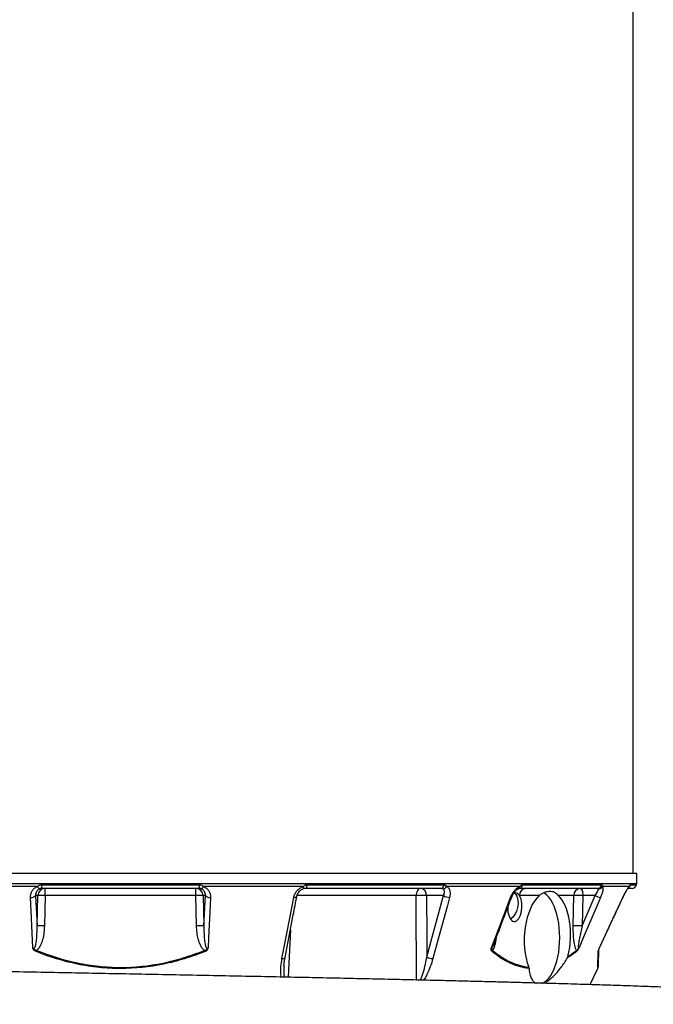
# Model space of a CAD drawing. Header units: millimetres. Extents: x 272 to 3537, y 634 to 3411.
# Tile 11 of 15: x 2731 to 3156, y 1397 to 2057. Entities that reach past the tile are written whole.
import ezdxf

# ---------------------------------------------------------------- set-up
doc = ezdxf.new("R2010")
doc.units = ezdxf.units.MM

msp = doc.modelspace()

# ---------------------------------------------------------------- linework, layer by layer
at = {"color": 7, "linetype": 'Continuous', "lineweight": 25}
for p, q in [((3142.62, 1484.45), (3142.62, 2709.45)), ((2798.62, 1484.45), (2452.12, 1484.45)), ((3145.12, 1484.45), (2798.62, 1484.45)), ((3145, 1477.77), (3145.12, 1484.45)), ((2743.02, 1475.75), (2676.05, 1475.75)), ((2745.55, 1476.83), (2851.68, 1476.83)), ((2851.23, 1474.45), (2746, 1474.45)), ((2748.15, 1469.62), (2748.15, 1474.45)), ((2849.09, 1469.62), (2849.09, 1474.45)), ((2921.18, 1475.75), (2854.21, 1475.75)), ((2921.19, 1474.18), (2921.13, 1474.18)), ((3013.83, 1474.45), (2922.69, 1474.45)), ((2923.75, 1476.83), (3015.67, 1476.83)), ((3066.5, 1475.75), (3017.47, 1475.75)), ((3118.76, 1474.45), (3066.14, 1474.45)), ((3068.43, 1476.83), (3121.49, 1476.83)), ((3140.04, 1475.75), (3122.09, 1475.75)), ((3141.96, 1474.45), (3139.26, 1474.45)), ((2743.23, 1469.62), (2741.68, 1469.62)), ((2741.68, 1469.62), (2742.63, 1449.25)), ((2742.63, 1449.25), (2743.23, 1469.62)), ((2748.15, 1469.62), (2747.55, 1449.25)), ((2849.09, 1469.62), (2748.15, 1469.62)), ((2849.68, 1449.25), (2849.09, 1469.62)), ((2855.55, 1469.62), (2854.01, 1469.62)), ((2854.01, 1469.62), (2854.6, 1449.25)), ((2854.6, 1449.25), (2855.55, 1469.62)), ((3015.42, 1469.62), (3004, 1469.62)), ((3004.19, 1428.49), (3015.42, 1469.62)), ((3079.53, 1469.62), (3066.34, 1469.62)), ((3102.8, 1469.62), (3092.48, 1469.62)), ((3102.48, 1449.25), (3102.8, 1469.62)), ((3108.52, 1449.25), (3117.2, 1469.62)), ((3108.84, 1469.62), (3108.52, 1449.25)), ((3117.2, 1469.62), (3108.84, 1469.62)), ((3135.82, 1468.46), (3135.99, 1468.81)), ((3113.82, 1409.89), (3118.91, 1420.79))]:
    msp.add_line(p, q, dxfattribs=at)
at = {"color": 1, "linetype": 'Continuous', "lineweight": 25}
for p, q in [((2452.23, 1477.77), (2798.62, 1477.77)), ((2798.62, 1477.77), (3145, 1477.77)), ((3140.8, 1476.83), (3144.89, 1476.83)), ((2997.04, 1469.62), (2917.1, 1469.62)), ((3135.77, 1468.46), (3135.82, 1468.46))]:
    msp.add_line(p, q, dxfattribs=at)
at = {"color": 1, "linetype": 'Continuous', "lineweight": 25, "flags": 128}
for points in [[(2921.18, 1475.75), (2921.25, 1475.39), (2921.3, 1475.07), (2921.33, 1474.8), (2921.34, 1474.56), (2921.32, 1474.38), (2921.28, 1474.25), (2921.22, 1474.19), (2921.19, 1474.18)], [(2914.91, 1468.46), (2915.44, 1468.46), (2915.91, 1468.52), (2916.31, 1468.62), (2916.62, 1468.76), (2916.83, 1468.94), (2916.94, 1469.15), (2916.94, 1469.16)], [(2997.29, 1412.99), (2997.26, 1419.43), (2997.09, 1459.39), (2997.04, 1469.62)], [(3060.42, 1468.46), (3060.75, 1468.46), (3060.99, 1468.52), (3061.12, 1468.62), (3061.15, 1468.67)], [(2912.6, 1446.6), (2911.41, 1419.68), (2911.2, 1414.88)], [(2906.99, 1427.33), (2907.52, 1427.34), (2907.99, 1427.39), (2908.39, 1427.49), (2908.71, 1427.63), (2908.92, 1427.81), (2909.02, 1428.02), (2909.03, 1428.03)]]:
    msp.add_lwpolyline(points, dxfattribs=at)
at = {"color": 7, "linetype": 'Continuous', "lineweight": 25, "flags": 128}
for points in [[(2923.75, 1476.83), (2923.7, 1476.34), (2923.62, 1475.88), (2923.51, 1475.47), (2923.37, 1475.12), (2923.22, 1474.83), (2923.05, 1474.62), (2922.88, 1474.49), (2922.69, 1474.45)], [(3000.17, 1474.45), (2999.57, 1474.35), (2999, 1474.08), (2998.47, 1473.64), (2998, 1473.04), (2997.61, 1472.31), (2997.31, 1471.48), (2997.12, 1470.57), (2997.04, 1469.62)], [(3107.13, 1474.45), (3107.45, 1474.35), (3107.77, 1474.08), (3108.06, 1473.64), (3108.31, 1473.04), (3108.53, 1472.31), (3108.69, 1471.48), (3108.79, 1470.57), (3108.84, 1469.62)], [(2739.82, 1434.5), (2738.9, 1454.5), (2738.25, 1468.46)], [(2858.98, 1468.46), (2858.73, 1463.02), (2857.73, 1441.28), (2857.41, 1434.5)], [(2906.99, 1427.33), (2908.04, 1432.76), (2912.23, 1454.5), (2914.91, 1468.46)], [(3004, 1469.62), (3004.13, 1441.77), (3004.19, 1428.49)], [(3019.47, 1468.46), (3017.99, 1463.02), (3012.06, 1441.28), (3008.25, 1427.33)], [(3047.51, 1434.5), (3055.12, 1454.5), (3060.42, 1468.46)], [(3062.96, 1471.37), (3063.11, 1471.26), (3063.93, 1470.4), (3064.58, 1469.23), (3065.06, 1467.82), (3065.33, 1466.2), (3065.38, 1464.44), (3065.22, 1462.62), (3064.86, 1460.79), (3064.29, 1459.04), (3063.56, 1457.42), (3062.67, 1456), (3061.68, 1454.84), (3060.61, 1453.97), (3060.37, 1453.82)], [(3093.36, 1441.45), (3093.28, 1444.74), (3093.04, 1448), (3092.65, 1451.18), (3092.1, 1454.26), (3091.41, 1457.18), (3090.58, 1459.93), (3089.62, 1462.47), (3088.55, 1464.78), (3087.37, 1466.81), (3086.1, 1468.56), (3084.76, 1470.01), (3083.35, 1471.13), (3082.6, 1471.57)], [(3120.79, 1468.46), (3118.47, 1463.02), (3109.2, 1441.28), (3106.31, 1434.5)], [(3119.96, 1434.5), (3129.28, 1454.5), (3135.77, 1468.46)], [(3081.27, 1410.76), (3081.89, 1410.98), (3083.35, 1411.77), (3084.76, 1412.89), (3086.1, 1414.33), (3087.37, 1416.08), (3088.55, 1418.12), (3089.62, 1420.42), (3090.58, 1422.96), (3091.41, 1425.71), (3092.1, 1428.64), (3092.65, 1431.71), (3093.04, 1434.89), (3093.28, 1438.15), (3093.36, 1441.45)]]:
    msp.add_lwpolyline(points, dxfattribs=at)
at = {"color": 7, "linetype": 'Continuous', "lineweight": 25}
for centre, radius, start, end in [((2745.29, 1476.36), 2.35, 195.12465, 248.16114), ((2748.18, 1469.49), 4.96, 90.42152, 178.45528), ((2749.48, 1476.34), 3.96, 172.89101, 208.50239), ((2849.05, 1469.49), 4.96, 1.54472, 89.57848), ((2847.75, 1476.34), 3.96, 331.49761, 7.10899), ((2851.94, 1476.36), 2.35, 291.83886, 344.87535), ((2999.53, 1470.01), 4.49, 355.08211, 81.76517), ((3013.3, 1476.76), 2.37, 282.90443, 1.71694), ((3014.87, 1477.11), 2.94, 272.6158, 332.34155), ((3065.86, 1477), 2.57, 276.15949, 356.15612), ((3071.01, 1469.78), 4.67, 94.22012, 182.00865), ((3107.47, 1469.78), 4.67, 94.22012, 182.00865), ((3118.68, 1477.3), 2.85, 271.5377, 350.51637), ((3119.34, 1477.36), 3.19, 267.75161, 329.50887), ((3141.96, 1477.45), 3, 270, 348.10579), ((3140, 1477.86), 5, 348.10579, 359), ((2738.86, 1472.29), 3.88, 260.8957, 316.55066), ((2745.69, 1418.41), 51.27, 87.2492, 92.7508), ((2851.55, 1418.41), 51.27, 87.2492, 92.7508), ((2858.37, 1472.29), 3.88, 223.44934, 279.1043), ((3000.52, 1385.22), 84.47, 87.64057, 92.35943), ((3019.41, 1475.87), 7.41, 237.46424, 270.48709), ((3105.82, 1387.2), 82.47, 87.90272, 92.09728), ((3122.01, 1478.34), 9.95, 241.10791, 262.92035), ((2745.09, 1398.04), 51.27, 87.2492, 92.7508), ((2852.14, 1398.04), 51.27, 87.2492, 92.7508), ((3105.5, 1366.83), 82.47, 87.90272, 92.09728), ((3124.4, 1432.11), 4.99, 155.18505, 157.26522), ((2614.88, 1484.28), 137.35, 337.68295, 338.03217), ((2982.36, 1484.28), 137.35, 201.96783, 202.31705), ((3008.18, 1434.74), 7.41, 237.44697, 270.5764), ((3046.01, 1433.44), 2.32, 325.63167, 346.65024), ((3102.85, 1432.58), 1.82, 345.64259, 10.30678), ((3117.69, 1432.97), 1.74, 331.24399, 357.92151), ((3117.04, 1421.51), 2, 339.30298, 358.00001)]:
    msp.add_arc(centre, radius, start, end, dxfattribs=at)
at = {"color": 1, "linetype": 'Continuous', "lineweight": 25}
for centre, radius, start, end in [((3064.81, 1475.76), 1.68, 298.2956, 359.64929), ((3137.76, 1476.64), 2.45, 317.02736, 338.64872), ((3137.87, 1477.43), 3, 305.00004, 348.34016)]:
    msp.add_arc(centre, radius, start, end, dxfattribs=at)
at = {"color": 7, "linetype": 'Continuous', "lineweight": 25}
for centre, major_axis, ratio, start_param, end_param in [((3063.25, 1461.87), (0.46, 9.59), 0.496358, 1.597432, 5.677671), ((3063.25, 1461.87), (0.46, 9.59), 0.496358, 5.677671, 6.551187), ((3085.13, 1441.45), (1.29, 30.99), 0.500039, 0.451046, 2.285261), ((3085.13, 1441.45), (1.29, 30.99), 0.500039, 4.313803, 5.873699)]:
    msp.add_ellipse(centre, major_axis=major_axis, ratio=ratio, start_param=start_param, end_param=end_param, dxfattribs=at)
for points, knots in [([(2738.25, 1468.46), (2738.21, 1469.24), (2738.29, 1470), (2738.57, 1471.12), (2738.7, 1471.49), (2739, 1472.19), (2739.18, 1472.53), (2739.59, 1473.17), (2739.82, 1473.48), (2740.34, 1474.07), (2740.62, 1474.33), (2741.23, 1474.82), (2741.56, 1475.05), (2742.26, 1475.44), (2742.64, 1475.61), (2743.02, 1475.75)], [0, 0, 0, 0, 0.25, 0.25, 0.375, 0.375, 0.5, 0.5, 0.625, 0.625, 0.75, 0.75, 0.875, 0.875, 1, 1, 1, 1]), ([(2744.42, 1474.18), (2744.17, 1474.08), (2743.92, 1473.97), (2743.48, 1473.71), (2743.28, 1473.56), (2742.91, 1473.24), (2742.74, 1473.06), (2742.45, 1472.69), (2742.32, 1472.49), (2742.09, 1472.09), (2742, 1471.88), (2741.85, 1471.44), (2741.79, 1471.22), (2741.66, 1470.55), (2741.64, 1470.09), (2741.68, 1469.62)], [0, 0, 0, 0, 0.125, 0.125, 0.25, 0.25, 0.375, 0.375, 0.5, 0.5, 0.625, 0.625, 0.75, 0.75, 1, 1, 1, 1]), ([(2743.02, 1475.75), (2743.19, 1475.9), (2743.36, 1476.04), (2743.74, 1476.3), (2743.95, 1476.42), (2744.38, 1476.62), (2744.6, 1476.69), (2745.06, 1476.8), (2745.31, 1476.83), (2745.55, 1476.83)], [0, 0, 0, 0, 0.25, 0.25, 0.5, 0.5, 0.75, 0.75, 1, 1, 1, 1]), ([(2746, 1474.45), (2745.72, 1474.45), (2745.45, 1474.42), (2744.92, 1474.33), (2744.66, 1474.26), (2744.42, 1474.18)], [0, 0, 0, 0, 0.5, 0.5, 1, 1, 1, 1]), ([(2852.81, 1474.18), (2852.57, 1474.26), (2852.31, 1474.33), (2851.78, 1474.42), (2851.51, 1474.45), (2851.23, 1474.45)], [0, 0, 0, 0, 0.5, 0.5, 1, 1, 1, 1]), ([(2851.68, 1476.83), (2851.93, 1476.83), (2852.17, 1476.8), (2852.64, 1476.69), (2852.86, 1476.61), (2853.28, 1476.42), (2853.49, 1476.3), (2853.87, 1476.04), (2854.05, 1475.9), (2854.21, 1475.75)], [0, 0, 0, 0, 0.25, 0.25, 0.5, 0.5, 0.75, 0.75, 1, 1, 1, 1]), ([(2855.55, 1469.62), (2855.6, 1470.09), (2855.58, 1470.55), (2855.4, 1471.45), (2855.25, 1471.88), (2854.92, 1472.49), (2854.78, 1472.69), (2854.49, 1473.06), (2854.32, 1473.24), (2853.95, 1473.56), (2853.75, 1473.71), (2853.31, 1473.97), (2853.07, 1474.08), (2852.81, 1474.18)], [0, 0, 0, 0, 0.25, 0.25, 0.5, 0.5, 0.625, 0.625, 0.75, 0.75, 0.875, 0.875, 1, 1, 1, 1]), ([(2854.21, 1475.75), (2854.6, 1475.61), (2854.97, 1475.44), (2855.66, 1475.05), (2856, 1474.83), (2856.61, 1474.33), (2856.9, 1474.06), (2857.41, 1473.49), (2857.64, 1473.18), (2858.26, 1472.2), (2858.56, 1471.5), (2858.94, 1470), (2859.02, 1469.24), (2858.98, 1468.46)], [0, 0, 0, 0, 0.125, 0.125, 0.25, 0.25, 0.375, 0.375, 0.5, 0.5, 0.75, 0.75, 1, 1, 1, 1]), ([(2914.91, 1468.46), (2915.07, 1469.24), (2915.32, 1470), (2915.85, 1471.12), (2916.06, 1471.49), (2916.52, 1472.19), (2916.76, 1472.53), (2917.31, 1473.17), (2917.6, 1473.48), (2918.24, 1474.07), (2918.57, 1474.33), (2919.27, 1474.82), (2919.63, 1475.05), (2920.39, 1475.44), (2920.78, 1475.61), (2921.18, 1475.75)], [0, 0, 0, 0, 0.25, 0.25, 0.375, 0.375, 0.5, 0.5, 0.625, 0.625, 0.75, 0.75, 0.875, 0.875, 1, 1, 1, 1]), ([(2916.95, 1469.16), (2917.04, 1469.52), (2917.21, 1470.28), (2917.8, 1471.43), (2918.62, 1472.51), (2919.61, 1473.37), (2920.5, 1473.93), (2921.04, 1474.1), (2921.2, 1474.15)], [0, 0, 0, 0, 0.179371, 0.379246, 0.571769, 0.753219, 0.923655, 1, 1, 1, 1]), ([(2922.69, 1474.45), (2922.43, 1474.45), (2922.18, 1474.42), (2921.66, 1474.33), (2921.4, 1474.26), (2921.13, 1474.18)], [0, 0, 0, 0, 0.5, 0.5, 1, 1, 1, 1]), ([(2921.18, 1475.75), (2921.37, 1475.9), (2921.57, 1476.04), (2921.98, 1476.3), (2922.19, 1476.42), (2922.62, 1476.62), (2922.84, 1476.69), (2923.29, 1476.8), (2923.52, 1476.83), (2923.75, 1476.83)], [0, 0, 0, 0, 0.25, 0.25, 0.5, 0.5, 0.75, 0.75, 1, 1, 1, 1]), ([(3015.01, 1474.18), (3014.85, 1474.26), (3014.66, 1474.33), (3014.26, 1474.42), (3014.05, 1474.45), (3013.83, 1474.45)], [0, 0, 0, 0, 0.5, 0.5, 1, 1, 1, 1]), ([(3015.42, 1469.62), (3015.64, 1470.09), (3015.8, 1470.55), (3016, 1471.45), (3016.05, 1471.88), (3016.02, 1472.49), (3015.99, 1472.69), (3015.9, 1473.06), (3015.84, 1473.24), (3015.67, 1473.56), (3015.56, 1473.71), (3015.32, 1473.97), (3015.17, 1474.08), (3015.01, 1474.18)], [0, 0, 0, 0, 0.25, 0.25, 0.5, 0.5, 0.625, 0.625, 0.75, 0.75, 0.875, 0.875, 1, 1, 1, 1]), ([(3015.67, 1476.83), (3015.86, 1476.83), (3016.05, 1476.8), (3016.4, 1476.69), (3016.57, 1476.61), (3016.87, 1476.42), (3017.02, 1476.3), (3017.27, 1476.04), (3017.38, 1475.9), (3017.47, 1475.75)], [0, 0, 0, 0, 0.25, 0.25, 0.5, 0.5, 0.75, 0.75, 1, 1, 1, 1]), ([(3017.47, 1475.75), (3017.74, 1475.61), (3017.99, 1475.44), (3018.45, 1475.05), (3018.65, 1474.83), (3019.02, 1474.33), (3019.18, 1474.06), (3019.44, 1473.49), (3019.55, 1473.18), (3019.8, 1472.2), (3019.87, 1471.5), (3019.81, 1470), (3019.69, 1469.24), (3019.47, 1468.46)], [0, 0, 0, 0, 0.125, 0.125, 0.25, 0.25, 0.375, 0.375, 0.5, 0.5, 0.75, 0.75, 1, 1, 1, 1]), ([(3060.42, 1468.46), (3060.72, 1469.24), (3061.08, 1470), (3061.72, 1471.12), (3061.95, 1471.49), (3062.44, 1472.19), (3062.69, 1472.53), (3063.22, 1473.17), (3063.5, 1473.48), (3064.08, 1474.07), (3064.37, 1474.33), (3064.97, 1474.82), (3065.27, 1475.05), (3065.88, 1475.44), (3066.2, 1475.61), (3066.5, 1475.75)], [0, 0, 0, 0, 0.25, 0.25, 0.375, 0.375, 0.5, 0.5, 0.625, 0.625, 0.75, 0.75, 0.875, 0.875, 1, 1, 1, 1]), ([(3061.16, 1468.66), (3061.3, 1469.03), (3061.62, 1469.83), (3062.31, 1471.03), (3063.11, 1472.15), (3063.95, 1473.08), (3064.73, 1473.75), (3065.32, 1474.14), (3065.55, 1474.23), (3065.61, 1474.26)], [0, 0, 0, 0, 0.151486, 0.330626, 0.50685, 0.65833, 0.8151, 0.94481, 1, 1, 1, 1]), ([(3065.62, 1474.27), (3065.69, 1474.31), (3065.9, 1474.4), (3066.1, 1474.45), (3066.12, 1474.44), (3066.12, 1474.44)], [0, 0, 0, 0, 0.20421, 0.569745, 1, 1, 1, 1]), ([(3066.5, 1475.75), (3066.67, 1475.9), (3066.83, 1476.04), (3067.15, 1476.3), (3067.32, 1476.42), (3067.64, 1476.62), (3067.8, 1476.69), (3068.11, 1476.8), (3068.27, 1476.83), (3068.43, 1476.83)], [0, 0, 0, 0, 0.25, 0.25, 0.5, 0.5, 0.75, 0.75, 1, 1, 1, 1]), ([(3117.2, 1469.62), (3117.53, 1470.09), (3117.82, 1470.55), (3118.35, 1471.45), (3118.58, 1471.88), (3118.87, 1472.49), (3118.95, 1472.69), (3119.09, 1473.06), (3119.14, 1473.24), (3119.22, 1473.56), (3119.25, 1473.71), (3119.26, 1473.97), (3119.25, 1474.08), (3119.22, 1474.18)], [0, 0, 0, 0, 0.25, 0.25, 0.5, 0.5, 0.625, 0.625, 0.75, 0.75, 0.875, 0.875, 1, 1, 1, 1]), ([(3119.22, 1474.18), (3119.18, 1474.26), (3119.12, 1474.33), (3118.96, 1474.42), (3118.86, 1474.45), (3118.76, 1474.45)], [0, 0, 0, 0, 0.5, 0.5, 1, 1, 1, 1]), ([(3122.09, 1475.75), (3122.17, 1475.61), (3122.24, 1475.44), (3122.33, 1475.05), (3122.35, 1474.83), (3122.37, 1474.33), (3122.36, 1474.06), (3122.3, 1473.49), (3122.26, 1473.18), (3122.07, 1472.2), (3121.89, 1471.5), (3121.41, 1470), (3121.12, 1469.24), (3120.79, 1468.46)], [0, 0, 0, 0, 0.125, 0.125, 0.25, 0.25, 0.375, 0.375, 0.5, 0.5, 0.75, 0.75, 1, 1, 1, 1]), ([(3121.49, 1476.83), (3121.58, 1476.83), (3121.66, 1476.8), (3121.81, 1476.69), (3121.88, 1476.61), (3121.98, 1476.42), (3122.03, 1476.3), (3122.08, 1476.04), (3122.09, 1475.9), (3122.09, 1475.75)], [0, 0, 0, 0, 0.25, 0.25, 0.5, 0.5, 0.75, 0.75, 1, 1, 1, 1]), ([(3135.77, 1468.46), (3136.14, 1469.24), (3136.51, 1470), (3137.09, 1471.12), (3137.29, 1471.49), (3137.67, 1472.19), (3137.86, 1472.53), (3138.24, 1473.17), (3138.43, 1473.48), (3138.79, 1474.07), (3138.97, 1474.33), (3139.3, 1474.82), (3139.46, 1475.05), (3139.77, 1475.44), (3139.91, 1475.61), (3140.04, 1475.75)], [0, 0, 0, 0, 0.25, 0.25, 0.375, 0.375, 0.5, 0.5, 0.625, 0.625, 0.75, 0.75, 0.875, 0.875, 1, 1, 1, 1]), ([(3136.41, 1469.71), (3136.66, 1470.19), (3137.15, 1471.16), (3137.85, 1472.42), (3138.5, 1473.5), (3139, 1474.27), (3139.39, 1474.79), (3139.5, 1474.91), (3139.55, 1474.97)], [0, 0, 0, 0, 0.201911, 0.399455, 0.570217, 0.749501, 0.884728, 1, 1, 1, 1]), ([(3139.53, 1474.95), (3139.56, 1474.98), (3139.64, 1475.07), (3139.69, 1475.11), (3139.67, 1475.09), (3139.67, 1475.09)], [0, 0, 0, 0, 0.2547768, 0.9984124, 1, 1, 1, 1]), ([(3140.04, 1475.75), (3140.14, 1475.9), (3140.22, 1476.04), (3140.38, 1476.3), (3140.45, 1476.42), (3140.57, 1476.62), (3140.62, 1476.69), (3140.72, 1476.8), (3140.77, 1476.83), (3140.8, 1476.83)], [0, 0, 0, 0, 0.25, 0.25, 0.5, 0.5, 0.75, 0.75, 1, 1, 1, 1]), ([(2909.03, 1428.03), (2910.87, 1437.63), (2913.51, 1451.34), (2916.15, 1465.05), (2916.94, 1469.16)], [0, 0, 0, 0, 0.7, 1, 1, 1, 1]), ([(3048.85, 1436.3), (3051.39, 1442.97), (3055.49, 1453.76), (3059.58, 1464.55), (3061.14, 1468.66)], [0, 0, 0, 0, 0.618735, 1, 1, 1, 1]), ([(3092.48, 1469.62), (3091.98, 1470.09), (3091.53, 1470.5), (3090.66, 1471.21), (3090.24, 1471.5), (3089.58, 1471.86), (3089.36, 1471.96), (3088.9, 1472.14), (3088.67, 1472.21), (3087.94, 1472.39), (3087.42, 1472.45), (3086.31, 1472.44), (3085.72, 1472.38), (3084.78, 1472.2), (3084.46, 1472.13), (3083.82, 1471.95), (3083.49, 1471.84), (3082.52, 1471.49), (3081.88, 1471.2), (3080.65, 1470.5), (3080.06, 1470.09), (3079.53, 1469.62)], [0, 0, 0, 0, 0.125, 0.125, 0.25, 0.25, 0.3125, 0.3125, 0.375, 0.375, 0.5, 0.5, 0.625, 0.625, 0.6875, 0.6875, 0.75, 0.75, 0.875, 0.875, 1, 1, 1, 1]), ([(3119.88, 1434.23), (3123.28, 1441.52), (3128.59, 1452.93), (3133.9, 1464.35), (3135.81, 1468.46)], [0, 0, 0, 0, 0.639597, 1, 1, 1, 1]), ([(3135.82, 1468.46), (3136.01, 1468.88), (3136.21, 1469.31), (3136.41, 1469.71), (3136.41, 1469.71)], [0, 0, 0, 0, 0.9999829, 1, 1, 1, 1]), ([(2739.82, 1434.5), (2739.88, 1434.43), (2739.95, 1434.38), (2740.09, 1434.28), (2740.17, 1434.24), (2740.35, 1434.21), (2740.44, 1434.22), (2740.61, 1434.28), (2740.68, 1434.32), (2740.88, 1434.49), (2740.98, 1434.64), (2741.16, 1434.93), (2741.23, 1435.08), (2741.43, 1435.55), (2741.53, 1435.87), (2741.71, 1436.52), (2741.79, 1436.85), (2741.99, 1437.84), (2742.1, 1438.51), (2742.27, 1439.84), (2742.34, 1440.51), (2742.51, 1442.53), (2742.57, 1443.87), (2742.65, 1446.56), (2742.65, 1447.9), (2742.63, 1449.25)], [0, 0, 0, 0, 0.015625, 0.015625, 0.03125, 0.03125, 0.046875, 0.046875, 0.0625, 0.0625, 0.09375, 0.09375, 0.125, 0.125, 0.1875, 0.1875, 0.25, 0.25, 0.375, 0.375, 0.5, 0.5, 0.75, 0.75, 1, 1, 1, 1]), ([(2747.55, 1449.25), (2747.51, 1447.78), (2747.4, 1446.31), (2747.04, 1443.4), (2746.78, 1441.96), (2746.24, 1439.81), (2746.03, 1439.1), (2745.55, 1437.71), (2745.28, 1437.02), (2744.8, 1436.03), (2744.63, 1435.71), (2744.25, 1435.07), (2744.05, 1434.75), (2743.61, 1434.16), (2743.37, 1433.87), (2742.84, 1433.34), (2742.56, 1433.11), (2742.26, 1432.9)], [0, 0, 0, 0, 0.25, 0.25, 0.5, 0.5, 0.625, 0.625, 0.75, 0.75, 0.8125, 0.8125, 0.875, 0.875, 0.9375, 0.9375, 1, 1, 1, 1]), ([(2854.98, 1432.9), (2854.67, 1433.11), (2854.39, 1433.35), (2853.86, 1433.87), (2853.62, 1434.16), (2853.18, 1434.76), (2852.98, 1435.07), (2852.6, 1435.71), (2852.43, 1436.03), (2851.95, 1437.03), (2851.68, 1437.71), (2851.2, 1439.1), (2850.99, 1439.81), (2850.45, 1441.96), (2850.2, 1443.4), (2849.83, 1446.31), (2849.73, 1447.78), (2849.68, 1449.25)], [0, 0, 0, 0, 0.0625, 0.0625, 0.125, 0.125, 0.1875, 0.1875, 0.25, 0.25, 0.375, 0.375, 0.5, 0.5, 0.75, 0.75, 1, 1, 1, 1]), ([(2854.6, 1449.25), (2854.58, 1447.9), (2854.59, 1446.56), (2854.66, 1443.87), (2854.73, 1442.52), (2854.9, 1440.51), (2854.96, 1439.84), (2855.14, 1438.51), (2855.24, 1437.84), (2855.45, 1436.85), (2855.52, 1436.52), (2855.7, 1435.87), (2855.81, 1435.55), (2856.01, 1435.08), (2856.08, 1434.93), (2856.25, 1434.63), (2856.35, 1434.49), (2856.55, 1434.32), (2856.63, 1434.28), (2856.79, 1434.22), (2856.88, 1434.21), (2857.06, 1434.24), (2857.14, 1434.28), (2857.29, 1434.38), (2857.35, 1434.43), (2857.41, 1434.5)], [0, 0, 0, 0, 0.25, 0.25, 0.5, 0.5, 0.625, 0.625, 0.75, 0.75, 0.8125, 0.8125, 0.875, 0.875, 0.90625, 0.90625, 0.9375, 0.9375, 0.953125, 0.953125, 0.96875, 0.96875, 0.984375, 0.984375, 1, 1, 1, 1]), ([(3104.63, 1432.9), (3104.49, 1433.11), (3104.35, 1433.35), (3104.11, 1433.87), (3104, 1434.16), (3103.79, 1434.76), (3103.7, 1435.07), (3103.53, 1435.71), (3103.46, 1436.03), (3103.25, 1437.03), (3103.13, 1437.71), (3102.93, 1439.1), (3102.85, 1439.81), (3102.64, 1441.96), (3102.56, 1443.4), (3102.47, 1446.31), (3102.46, 1447.78), (3102.48, 1449.25)], [0, 0, 0, 0, 0.0625, 0.0625, 0.125, 0.125, 0.1875, 0.1875, 0.25, 0.25, 0.375, 0.375, 0.5, 0.5, 0.75, 0.75, 1, 1, 1, 1]), ([(3108.52, 1449.25), (3108.18, 1447.9), (3107.85, 1446.56), (3107.22, 1443.87), (3106.92, 1442.52), (3106.51, 1440.51), (3106.38, 1439.84), (3106.14, 1438.51), (3106.03, 1437.84), (3105.89, 1436.85), (3105.84, 1436.52), (3105.78, 1435.87), (3105.75, 1435.55), (3105.73, 1435.08), (3105.73, 1434.93), (3105.75, 1434.63), (3105.77, 1434.49), (3105.83, 1434.32), (3105.85, 1434.28), (3105.92, 1434.22), (3105.97, 1434.21), (3106.07, 1434.24), (3106.12, 1434.28), (3106.21, 1434.38), (3106.26, 1434.43), (3106.31, 1434.5)], [0, 0, 0, 0, 0.25, 0.25, 0.5, 0.5, 0.625, 0.625, 0.75, 0.75, 0.8125, 0.8125, 0.875, 0.875, 0.90625, 0.90625, 0.9375, 0.9375, 0.953125, 0.953125, 0.96875, 0.96875, 0.984375, 0.984375, 1, 1, 1, 1]), ([(2741.94, 1432.13), (2741.67, 1432.23), (2741.42, 1432.36), (2740.94, 1432.67), (2740.72, 1432.86), (2740.34, 1433.26), (2740.17, 1433.49), (2740, 1433.86), (2739.95, 1433.98), (2739.88, 1434.24), (2739.85, 1434.37), (2739.82, 1434.5)], [0, 0, 0, 0, 0.25, 0.25, 0.5, 0.5, 0.75, 0.75, 0.875, 0.875, 1, 1, 1, 1]), ([(2742.26, 1432.9), (2742.01, 1432.96), (2741.77, 1433.03), (2741.31, 1433.23), (2741.09, 1433.35), (2740.69, 1433.64), (2740.5, 1433.8), (2740.23, 1434.05), (2740.14, 1434.13), (2739.97, 1434.3), (2739.89, 1434.4), (2739.82, 1434.5)], [0, 0, 0, 0, 0.25, 0.25, 0.5, 0.5, 0.75, 0.75, 0.875, 0.875, 1, 1, 1, 1]), ([(2854.98, 1432.9), (2855.22, 1432.96), (2855.46, 1433.03), (2855.92, 1433.23), (2856.14, 1433.35), (2856.55, 1433.64), (2856.73, 1433.8), (2857, 1434.05), (2857.09, 1434.13), (2857.26, 1434.3), (2857.34, 1434.4), (2857.41, 1434.5)], [0, 0, 0, 0, 0.25, 0.25, 0.5, 0.5, 0.75, 0.75, 0.875, 0.875, 1, 1, 1, 1]), ([(2855.29, 1432.13), (2855.56, 1432.23), (2855.82, 1432.36), (2856.18, 1432.6), (2856.29, 1432.68), (2856.51, 1432.86), (2856.61, 1432.96), (2856.8, 1433.16), (2856.89, 1433.27), (2857.05, 1433.49), (2857.12, 1433.61), (2857.24, 1433.86), (2857.28, 1433.98), (2857.36, 1434.24), (2857.39, 1434.37), (2857.41, 1434.5)], [0, 0, 0, 0, 0.25, 0.25, 0.375, 0.375, 0.5, 0.5, 0.625, 0.625, 0.75, 0.75, 0.875, 0.875, 1, 1, 1, 1]), ([(3047.93, 1432.13), (3047.8, 1432.23), (3047.69, 1432.36), (3047.5, 1432.67), (3047.43, 1432.86), (3047.34, 1433.26), (3047.33, 1433.49), (3047.37, 1433.86), (3047.39, 1433.98), (3047.44, 1434.24), (3047.48, 1434.37), (3047.51, 1434.5)], [0, 0, 0, 0, 0.25, 0.25, 0.5, 0.5, 0.75, 0.75, 0.875, 0.875, 1, 1, 1, 1]), ([(3048.27, 1432.9), (3048.15, 1432.96), (3048.04, 1433.03), (3047.86, 1433.23), (3047.78, 1433.35), (3047.66, 1433.64), (3047.63, 1433.8), (3047.58, 1434.05), (3047.56, 1434.13), (3047.53, 1434.3), (3047.52, 1434.4), (3047.51, 1434.5)], [0, 0, 0, 0, 0.25, 0.25, 0.5, 0.5, 0.75, 0.75, 0.875, 0.875, 1, 1, 1, 1]), ([(3104.61, 1432.13), (3104.74, 1432.23), (3104.89, 1432.36), (3105.11, 1432.6), (3105.18, 1432.68), (3105.33, 1432.86), (3105.4, 1432.96), (3105.55, 1433.16), (3105.63, 1433.27), (3105.77, 1433.49), (3105.85, 1433.61), (3105.99, 1433.86), (3106.05, 1433.98), (3106.18, 1434.24), (3106.25, 1434.37), (3106.31, 1434.5)], [0, 0, 0, 0, 0.25, 0.25, 0.375, 0.375, 0.5, 0.5, 0.625, 0.625, 0.75, 0.75, 0.875, 0.875, 1, 1, 1, 1]), ([(3104.63, 1432.9), (3104.76, 1432.96), (3104.89, 1433.03), (3105.16, 1433.23), (3105.31, 1433.35), (3105.59, 1433.64), (3105.74, 1433.8), (3105.96, 1434.05), (3106.03, 1434.13), (3106.18, 1434.3), (3106.24, 1434.4), (3106.31, 1434.5)], [0, 0, 0, 0, 0.25, 0.25, 0.5, 0.5, 0.75, 0.75, 0.875, 0.875, 1, 1, 1, 1]), ([(3119.22, 1432.13), (3119.23, 1432.23), (3119.24, 1432.36), (3119.3, 1432.67), (3119.35, 1432.86), (3119.47, 1433.26), (3119.55, 1433.49), (3119.69, 1433.86), (3119.74, 1433.98), (3119.85, 1434.24), (3119.91, 1434.37), (3119.96, 1434.5)], [0, 0, 0, 0, 0.25, 0.25, 0.5, 0.5, 0.75, 0.75, 0.875, 0.875, 1, 1, 1, 1]), ([(3119.44, 1432.9), (3119.44, 1432.96), (3119.45, 1433.03), (3119.5, 1433.23), (3119.54, 1433.35), (3119.64, 1433.64), (3119.7, 1433.8), (3119.8, 1434.05), (3119.83, 1434.13), (3119.9, 1434.3), (3119.93, 1434.4), (3119.96, 1434.5)], [0, 0, 0, 0, 0.25, 0.25, 0.5, 0.5, 0.75, 0.75, 0.875, 0.875, 1, 1, 1, 1]), ([(2855.29, 1432.13), (2853.03, 1431.22), (2850.75, 1430.36), (2846.17, 1428.74), (2843.85, 1427.97), (2836.87, 1425.84), (2832.18, 1424.63), (2818.03, 1421.71), (2808.48, 1420.68), (2796.38, 1420.66), (2793.95, 1420.72), (2789.08, 1420.97), (2786.65, 1421.16), (2781.8, 1421.66), (2779.38, 1421.98), (2774.56, 1422.73), (2772.16, 1423.16), (2760.26, 1425.62), (2750.99, 1428.5), (2741.94, 1432.13)], [0, 0, 0, 0, 0.0625, 0.0625, 0.125, 0.125, 0.25, 0.25, 0.5, 0.5, 0.5625, 0.5625, 0.625, 0.625, 0.6875, 0.6875, 0.75, 0.75, 1, 1, 1, 1]), ([(2742.26, 1432.9), (2751.27, 1429.27), (2760.45, 1426.41), (2774.55, 1423.47), (2779.3, 1422.72), (2786.5, 1421.96), (2788.92, 1421.76), (2793.78, 1421.51), (2796.21, 1421.44), (2808.29, 1421.44), (2817.82, 1422.47), (2831.93, 1425.39), (2836.6, 1426.6), (2843.57, 1428.74), (2845.88, 1429.5), (2850.45, 1431.13), (2852.72, 1431.99), (2854.98, 1432.9)], [0, 0, 0, 0, 0.25, 0.25, 0.375, 0.375, 0.4375, 0.4375, 0.5, 0.5, 0.75, 0.75, 0.875, 0.875, 0.9375, 0.9375, 1, 1, 1, 1]), ([(2908.31, 1422.12), (2908.31, 1422.23), (2908.32, 1423.41), (2908.52, 1425.39), (2908.87, 1427.26), (2909.02, 1428.03)], [0, 0, 0, 0, 0.056711, 0.608927, 1, 1, 1, 1]), ([(3072.76, 1420.81), (3071.68, 1420.91), (3070.6, 1421.06), (3068.46, 1421.46), (3067.39, 1421.71), (3065.27, 1422.3), (3064.21, 1422.65), (3062.11, 1423.43), (3061.06, 1423.87), (3055.88, 1426.28), (3051.86, 1428.91), (3047.93, 1432.13)], [0, 0, 0, 0, 0.125, 0.125, 0.25, 0.25, 0.375, 0.375, 0.5, 0.5, 1, 1, 1, 1]), ([(3048.27, 1432.9), (3052.13, 1429.71), (3056.08, 1427.12), (3064.17, 1423.29), (3068.32, 1422.07), (3072.58, 1421.63)], [0, 0, 0, 0, 0.5, 0.5, 1, 1, 1, 1]), ([(3081.79, 1410.84), (3082.35, 1411), (3083.72, 1411.38), (3086.1, 1412.88), (3088.83, 1415.14), (3091.61, 1418.07), (3094.18, 1421.29), (3096.48, 1424.57), (3097.82, 1426.73), (3098.48, 1427.81)], [0, 0, 0, 0, 0.108613, 0.266639, 0.424692, 0.586334, 0.748021, 0.874002, 1, 1, 1, 1]), ([(3119.44, 1432.9), (3119.38, 1431.42), (3119.28, 1428.46), (3119.16, 1425.09), (3119.08, 1422.73), (3119.04, 1421.51), (3119.04, 1421.57), (3119.04, 1421.58)], [0, 0, 0, 0, 0.216299, 0.43256, 0.65471, 0.876833, 1, 1, 1, 1]), ([(2352.77, 794.7), (2360.22, 794.87), (2374.94, 795.2), (2397.36, 795.71), (2419.65, 796.22), (2441.81, 796.72), (2463.76, 797.22), (2485.48, 797.71), (2507.59, 798.2), (2530.07, 798.7), (2552.85, 799.21), (2575.15, 799.69), (2596.95, 800.17), (2618.61, 800.63), (2640.1, 801.08), (2661.36, 801.53), (2681.92, 801.95), (2701.75, 802.35), (2720.83, 802.73), (2740.13, 803.11), (2759.55, 803.49), (2778.98, 803.87), (2797.28, 804.22), (2814.55, 804.56), (2830.78, 804.88), (2845.96, 805.17), (2859.97, 805.45), (2872.84, 805.71), (2884.5, 805.94), (2894.99, 806.16), (2904.32, 806.35), (2912.57, 806.52), (2920.1, 806.67), (2927.45, 806.83), (2935.22, 806.99), (2943.67, 807.17), (2952.85, 807.37), (2962.77, 807.59), (2973.41, 807.83), (2984.75, 808.08), (2996.81, 808.36), (3009.55, 808.66), (3022.96, 808.99), (3037.01, 809.34), (3051.67, 809.71), (3066.79, 810.11), (3082.29, 810.54), (3097.98, 811), (3113.45, 811.47), (3128.34, 811.95), (3142.33, 812.42), (3155.43, 812.89), (3167.56, 813.35), (3178.76, 813.79), (3189.08, 814.23), (3198.53, 814.64), (3207.8, 815.07), (3216.75, 815.5), (3225.32, 815.94), (3233.15, 816.36), (3240.11, 816.75), (3246.55, 817.12), (3252.61, 817.49), (3259.06, 817.9), (3265.83, 818.35), (3272.96, 818.85), (3280.27, 819.39), (3287.75, 819.98), (3295.22, 820.6), (3302.54, 821.25), (3309.63, 821.93), (3316.47, 822.63), (3323.25, 823.37), (3330.07, 824.16), (3337.01, 825.03), (3342.34, 825.74), (3346.01, 826.25), (3347.93, 826.52), (3349.48, 826.74), (3350.8, 826.94), (3352.21, 827.15), (3354.01, 827.42), (3356.18, 827.75), (3358.43, 828.11), (3360.5, 828.44), (3362.37, 828.75), (3364.25, 829.06), (3366.31, 829.41), (3368.49, 829.79), (3370.83, 830.21), (3373.13, 830.63), (3375.42, 831.06), (3377.58, 831.48), (3380.33, 832.02), (3383.76, 832.72), (3387.74, 833.57), (3391.6, 834.43), (3395.24, 835.28), (3398.6, 836.1), (3401.87, 836.93), (3405.27, 837.84), (3408.93, 838.86), (3412.71, 839.97), (3416.1, 841.02), (3419.07, 841.99), (3421.6, 842.84), (3424, 843.69), (3426.29, 844.52), (3428.72, 845.44), (3431.47, 846.53), (3434.38, 847.72), (3437.19, 848.95), (3439.92, 850.18), (3442.68, 851.49), (3445.54, 852.92), (3448.34, 854.38), (3451.21, 855.95), (3454.67, 857.95), (3458.9, 860.55), (3463.59, 863.68), (3468.21, 867.04), (3472.4, 870.34), (3476.1, 873.48), (3479.34, 876.41), (3482.55, 879.49), (3485.96, 882.98), (3489.69, 887.09), (3493.86, 892.08), (3498.39, 898.11), (3503.13, 905.25), (3507.52, 912.9), (3511.3, 920.6), (3514.63, 928.52), (3517.4, 936.5), (3519.62, 944.41), (3521.14, 951.51), (3522.32, 957.72), (3523.61, 964.62), (3524.99, 972.48), (3526.58, 982.15), (3528.11, 992.28), (3529.57, 1002.89), (3530.79, 1012.57), (3531.8, 1021.37), (3532.64, 1029.43), (3533.45, 1037.95), (3534.23, 1047.26), (3534.95, 1057.47), (3535.59, 1068.57), (3536.11, 1080.58), (3536.48, 1093.6), (3536.63, 1106.87), (3536.56, 1120.16), (3536.29, 1132.94), (3535.83, 1145.39), (3535.22, 1157.17), (3534.49, 1168.26), (3533.62, 1179.25), (3532.61, 1190.05), (3531.49, 1200.61), (3530.33, 1210.28), (3528.99, 1220.46), (3527.41, 1231.36), (3525.5, 1243.35), (3523.78, 1253.23), (3522.33, 1261.07), (3521.19, 1266.95), (3520.05, 1272.8), (3518.67, 1278.59), (3517.02, 1284.38), (3514.99, 1290.49), (3512.35, 1297.27), (3508.88, 1304.91), (3504.82, 1312.49), (3500.27, 1319.84), (3495.42, 1326.72), (3489.95, 1333.54), (3484.48, 1339.55), (3479.17, 1344.76), (3474.12, 1349.27), (3469.06, 1353.37), (3464.09, 1357.04), (3459.59, 1360.11), (3455.49, 1362.69), (3452.19, 1364.64), (3449.51, 1366.14), (3446.98, 1367.51), (3444.2, 1368.94), (3441.29, 1370.37), (3438.6, 1371.63), (3436.21, 1372.7), (3434.21, 1373.56), (3432.49, 1374.28), (3431.03, 1374.88), (3429.76, 1375.39), (3428.5, 1375.88), (3427.05, 1376.43), (3425.32, 1377.08), (3423.38, 1377.79), (3421.45, 1378.46), (3419.7, 1379.06), (3418.23, 1379.55), (3416.9, 1379.99), (3415.63, 1380.4), (3413.79, 1380.97), (3411.31, 1381.73), (3408.12, 1382.66), (3404.62, 1383.64), (3400.76, 1384.66), (3396.5, 1385.73), (3391.85, 1386.83), (3386.84, 1387.95), (3382.56, 1388.85), (3379.22, 1389.53), (3377.04, 1389.96), (3375.08, 1390.33), (3373.34, 1390.66), (3371.79, 1390.95), (3370.42, 1391.2), (3369.04, 1391.44), (3367.52, 1391.71), (3365.84, 1392), (3364.19, 1392.29), (3362.71, 1392.54), (3361.33, 1392.76), (3359.17, 1393.12), (3356.04, 1393.62), (3351.9, 1394.25), (3347.61, 1394.88), (3343.38, 1395.47), (3339.39, 1396.01), (3335.65, 1396.49), (3332.03, 1396.95), (3328.22, 1397.41), (3324.04, 1397.89), (3319.45, 1398.41), (3314.69, 1398.91), (3310.09, 1399.38), (3305.8, 1399.8), (3302, 1400.16), (3298.7, 1400.45), (3295.93, 1400.7), (3293.46, 1400.91), (3291.03, 1401.12), (3288.34, 1401.34), (3285.18, 1401.59), (3281.5, 1401.88), (3276, 1402.3), (3268.75, 1402.82), (3259.89, 1403.42), (3251.05, 1403.98), (3242.35, 1404.5), (3233.83, 1404.98), (3225.45, 1405.43), (3217.17, 1405.85), (3208.62, 1406.27), (3199.8, 1406.67), (3190.87, 1407.07), (3182.41, 1407.43), (3174.58, 1407.75), (3167.48, 1408.03), (3160.88, 1408.28), (3154.44, 1408.52), (3147.75, 1408.76), (3138.74, 1409.07), (3127.12, 1409.47), (3112.55, 1409.93), (3096.78, 1410.41), (3082.39, 1410.83), (3069.69, 1411.18), (3058.87, 1411.47), (3047.34, 1411.77), (3034.98, 1412.08), (3021.85, 1412.41), (3007.94, 1412.74), (2993.25, 1413.09), (2977.7, 1413.45), (2961.15, 1413.81), (2943.58, 1414.2), (2924.97, 1414.59), (2905.41, 1415), (2884.92, 1415.42), (2863.49, 1415.84), (2841.11, 1416.29), (2818.7, 1416.72), (2796.32, 1417.16), (2774.05, 1417.59), (2751.06, 1418.04), (2727.39, 1418.5), (2703.2, 1418.98), (2678.54, 1419.47), (2653.47, 1419.98), (2627.9, 1420.52), (2603.23, 1421.04), (2579.52, 1421.55), (2556.83, 1422.04), (2533.9, 1422.54), (2510.75, 1423.05), (2487.43, 1423.57), (2464.45, 1424.09), (2441.82, 1424.6), (2419.59, 1425.11), (2397.37, 1425.61), (2375.17, 1426.12), (2360.63, 1426.45), (2353.3, 1426.62)], [0, 0, 0, 0, 0.008026, 0.015873, 0.023538, 0.031019, 0.038315, 0.045425, 0.052349, 0.059751, 0.066928, 0.073883, 0.080615, 0.087129, 0.093799, 0.100226, 0.106413, 0.112359, 0.118062, 0.123519, 0.12964, 0.135428, 0.140885, 0.146013, 0.150898, 0.155447, 0.159659, 0.163537, 0.16708, 0.170236, 0.173071, 0.175586, 0.17778, 0.179976, 0.182338, 0.184938, 0.187776, 0.190851, 0.194163, 0.197714, 0.201501, 0.205542, 0.209822, 0.214341, 0.219101, 0.224098, 0.229231, 0.234587, 0.24002, 0.245207, 0.250233, 0.254992, 0.259484, 0.263711, 0.267673, 0.271372, 0.27481, 0.278732, 0.282251, 0.285413, 0.288585, 0.291142, 0.293756, 0.296554, 0.299741, 0.302915, 0.306397, 0.310042, 0.313718, 0.317425, 0.321132, 0.324743, 0.328319, 0.332172, 0.336121, 0.340238, 0.341621, 0.342801, 0.343757, 0.344488, 0.345255, 0.34638, 0.347861, 0.349373, 0.350705, 0.351859, 0.353001, 0.354368, 0.355912, 0.357354, 0.359101, 0.36061, 0.362093, 0.363586, 0.366397, 0.369402, 0.372207, 0.374856, 0.377476, 0.379712, 0.382232, 0.385182, 0.387991, 0.390735, 0.392708, 0.394547, 0.396234, 0.397794, 0.39938, 0.401172, 0.403138, 0.404927, 0.406484, 0.408126, 0.409744, 0.411275, 0.412645, 0.414217, 0.416132, 0.418369, 0.420515, 0.422441, 0.424148, 0.425639, 0.426921, 0.428509, 0.430225, 0.432076, 0.434479, 0.437081, 0.439822, 0.442415, 0.444822, 0.447585, 0.450065, 0.452266, 0.454184, 0.455822, 0.458659, 0.461432, 0.464667, 0.467851, 0.471, 0.473392, 0.475781, 0.478302, 0.481099, 0.484175, 0.487473, 0.491054, 0.494932, 0.499123, 0.502914, 0.506818, 0.510542, 0.514055, 0.517366, 0.520482, 0.523911, 0.527081, 0.529993, 0.532648, 0.536315, 0.539912, 0.543488, 0.545277, 0.547072, 0.548874, 0.550679, 0.552485, 0.554384, 0.556604, 0.559157, 0.562049, 0.564442, 0.567003, 0.569708, 0.572567, 0.574639, 0.576937, 0.579472, 0.581535, 0.583671, 0.585529, 0.587067, 0.588235, 0.589565, 0.591108, 0.592779, 0.594568, 0.595949, 0.597163, 0.59821, 0.599092, 0.59989, 0.600687, 0.601691, 0.602903, 0.604321, 0.605748, 0.606921, 0.607986, 0.608934, 0.609867, 0.610784, 0.61302, 0.615415, 0.617982, 0.620941, 0.624136, 0.627584, 0.631293, 0.635138, 0.636834, 0.638358, 0.63971, 0.640902, 0.641941, 0.642877, 0.643702, 0.644745, 0.645949, 0.647049, 0.648009, 0.648857, 0.649742, 0.652217, 0.654885, 0.657552, 0.660141, 0.66256, 0.664642, 0.66672, 0.66881, 0.671119, 0.673741, 0.676381, 0.678816, 0.681045, 0.683059, 0.684649, 0.686037, 0.687223, 0.688326, 0.689646, 0.691196, 0.692978, 0.694992, 0.69908, 0.703158, 0.707087, 0.710865, 0.714491, 0.717978, 0.721373, 0.72468, 0.728343, 0.731874, 0.735139, 0.738109, 0.740782, 0.743129, 0.745469, 0.747909, 0.750448, 0.755234, 0.76034, 0.765769, 0.771522, 0.774947, 0.778491, 0.78226, 0.786273, 0.790529, 0.794947, 0.799601, 0.80449, 0.809615, 0.815089, 0.82081, 0.82678, 0.832998, 0.839467, 0.846189, 0.853165, 0.859597, 0.866235, 0.873082, 0.88014, 0.887414, 0.894766, 0.902319, 0.910072, 0.91803, 0.924943, 0.932008, 0.939225, 0.946594, 0.954117, 0.961792, 0.969168, 0.976679, 0.984323, 0.992097, 1, 1, 1, 1]), ([(3072.76, 1420.81), (3072.8, 1420.16), (3072.94, 1418.21), (3073.6, 1415.4), (3074.9, 1412.87), (3076.28, 1411.39), (3077.3, 1411.06), (3077.61, 1410.96)], [0, 0, 0, 0, 0.129942, 0.390096, 0.650165, 0.89091, 1, 1, 1, 1])]:
    msp.add_open_spline(points, degree=3, knots=knots, dxfattribs=at)
at = {"color": 1, "linetype": 'Continuous', "lineweight": 25}
for points, knots in [([(3050.61, 1440.92), (3050.55, 1440.47), (3050.4, 1439.21), (3049.97, 1437.23), (3049.43, 1435.26), (3048.86, 1433.78), (3048.45, 1433.17), (3048.27, 1432.9)], [0, 0, 0, 0, 0.150037, 0.413441, 0.681215, 0.860888, 1, 1, 1, 1]), ([(3047.51, 1434.5), (3047.54, 1434.42), (3047.57, 1434.3), (3047.66, 1434.22), (3047.73, 1434.21), (3047.83, 1434.26), (3047.94, 1434.37), (3048.2, 1434.74), (3048.51, 1435.41), (3048.74, 1436.02), (3048.85, 1436.3)], [0, 0, 0, 0, 0.107867, 0.162381, 0.217308, 0.242908, 0.320439, 0.399582, 0.719229, 1, 1, 1, 1]), ([(3119.96, 1434.5), (3119.94, 1434.42), (3119.91, 1434.3), (3119.88, 1434.22), (3119.88, 1434.22), (3119.88, 1434.23)], [0, 0, 0, 0, 0.595491, 0.896441, 1, 1, 1, 1]), ([(2906.58, 1414.97), (2906.48, 1415.54), (2906.1, 1417.81), (2906.14, 1421.97), (2906.71, 1425.54), (2906.99, 1427.33)], [0, 0, 0, 0, 0.142429, 0.570878, 1, 1, 1, 1]), ([(2999.83, 1412.93), (3000.18, 1413.7), (3000.89, 1415.3), (3002.08, 1418.89), (3003.25, 1423.32), (3003.9, 1426.89), (3004.19, 1428.49)], [0, 0, 0, 0, 0.153908, 0.318647, 0.694219, 1, 1, 1, 1]), ([(3008.25, 1427.33), (3007.72, 1425.54), (3006.66, 1421.96), (3004.7, 1417.54), (3003.12, 1414.49), (3002.25, 1413.29), (3001.96, 1412.88)], [0, 0, 0, 0, 0.363534, 0.726497, 0.908703, 1, 1, 1, 1]), ([(3118.85, 1420.82), (3118.85, 1420.79), (3118.85, 1420.73), (3118.87, 1421.42), (3118.91, 1422.49), (3118.96, 1424.12), (3119.03, 1426.3), (3119.12, 1428.94), (3119.19, 1431.06), (3119.22, 1432.13)], [0, 0, 0, 0, 0.1232226, 0.2577712, 0.3927337, 0.5435987, 0.6944716, 0.8472312, 1, 1, 1, 1]), ([(2908.35, 1422.12), (2908.31, 1420.68), (2908.25, 1418.38), (2908.34, 1415.98), (2908.52, 1415.04), (2908.54, 1414.93)], [0, 0, 0, 0, 0.59696, 0.951876, 1, 1, 1, 1])]:
    msp.add_open_spline(points, degree=3, knots=knots, dxfattribs=at)
at = {"color": 7, "linetype": 'Continuous', "lineweight": 25}
for points in [[(3104.61, 1432.13), (3102.59, 1430.54), (3100.55, 1429.1), (3098.48, 1427.81)], [(3098.91, 1428.82), (3098.82, 1428.47), (3098.68, 1428.13), (3098.48, 1427.81)], [(3098.91, 1428.82), (3100.84, 1430.05), (3102.75, 1431.42), (3104.63, 1432.9)], [(3072.76, 1420.81), (3072.75, 1421.08), (3072.68, 1421.35), (3072.58, 1421.63)]]:
    msp.add_open_spline(points, degree=3, dxfattribs=at)

doc.saveas('drawing.dxf')
